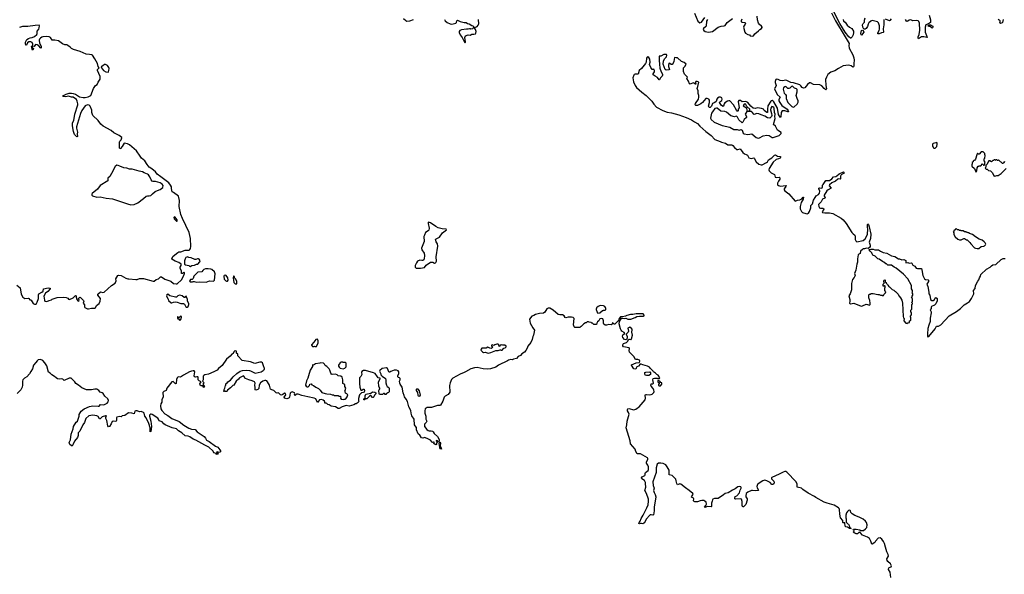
# Model space of a CAD drawing. Extents: x 2494159 to 2685562, y 773219 to 915170.
# Tile 87 of 201: x 2611327 to 2631591, y 799839 to 811259. Entities that reach past the tile are written whole.
import ezdxf

# ---------------------------------------------------------------- set-up
doc = ezdxf.new("R2010")
doc.units = 0

msp = doc.modelspace()

# ---------------------------------------------------------------- linework, layer by layer
at = {"layer": '0CON10XD'}
for points in [[(2628035, 811398), (2628115, 811235), (2628318, 810908), (2628395, 810765), (2628389, 810725), (2628395, 810675), (2628471, 810535), (2628497, 810475), (2628500, 810425), (2628492, 810355), (2628497, 810305), (2628486, 810285), (2628475, 810284), (2628438, 810308), (2628385, 810319), (2628275, 810308), (2628179, 810255), (2628104, 810206), (2628020, 810180), (2627962, 810128), (2627935, 810077), (2627914, 810025), (2627918, 809905), (2627929, 809835), (2627925, 809818), (2627917, 809813), (2627885, 809841), (2627839, 809899), (2627798, 809918), (2627665, 809925), (2627605, 809957), (2627585, 809960), (2627541, 809925), (2627488, 809855), (2627458, 809848), (2627432, 809862), (2627407, 809897), (2627385, 809914), (2627255, 809956), (2627196, 809966), (2627115, 810007), (2627095, 810012), (2627025, 809998), (2626978, 810008), (2626935, 810028), (2626906, 810034), (2626891, 810029), (2626872, 809988), (2626872, 809965), (2626897, 809905), (2626892, 809885), (2626867, 809853), (2626862, 809832), (2626916, 809715), (2626975, 809665), (2626948, 809612), (2626953, 809585), (2626971, 809551), (2627015, 809492), (2627119, 809415), (2627143, 809385), (2627149, 809361), (2627135, 809358), (2627075, 809382), (2627019, 809381), (2627002, 809345), (2626990, 809255), (2626985, 809244), (2626975, 809251), (2626942, 809305), (2626926, 809435), (2626845, 809568), (2626834, 809584), (2626815, 809594), (2626795, 809588), (2626785, 809578), (2626724, 809485), (2626716, 809415), (2626719, 809351), (2626705, 809346), (2626673, 809365), (2626652, 809392), (2626636, 809416), (2626595, 809431), (2626515, 809442), (2626465, 809428), (2626425, 809434), (2626373, 809475), (2626311, 809551), (2626288, 809568), (2626255, 809575), (2626195, 809570), (2626163, 809593), (2626142, 809598), (2626126, 809594), (2626117, 809575), (2626133, 809445), (2626115, 809415), (2626115, 809385), (2626105, 809376), (2626095, 809377), (2626078, 809395), (2626021, 809505), (2625945, 809589), (2625925, 809590), (2625892, 809578), (2625842, 809548), (2625826, 809525), (2625815, 809481), (2625805, 809474), (2625770, 809495), (2625731, 809555), (2625734, 809566), (2625781, 809595), (2625782, 809625), (2625775, 809647), (2625752, 809662), (2625725, 809664), (2625688, 809645), (2625678, 809625), (2625662, 809575), (2625635, 809552), (2625586, 809535), (2625565, 809480), (2625535, 809451), (2625515, 809454), (2625503, 809475), (2625523, 809555), (2625525, 809605), (2625509, 809625), (2625475, 809639), (2625449, 809635), (2625380, 809555), (2625345, 809528), (2625276, 809495), (2625242, 809492), (2625232, 809505), (2625239, 809535), (2625296, 809624), (2625306, 809665), (2625305, 809695), (2625292, 809738), (2625290, 809795), (2625267, 809845), (2625284, 809885), (2625305, 809972), (2625273, 809985), (2625245, 809986), (2625239, 809975), (2625245, 809933), (2625235, 809930), (2625204, 809954), (2625185, 809959), (2625125, 809929), (2625115, 809936), (2625090, 809995), (2625060, 810045), (2625073, 810075), (2625009, 810135), (2624990, 810195), (2624989, 810265), (2625016, 810295), (2625041, 810345), (2625003, 810375), (2624951, 810401), (2624865, 810473), (2624835, 810472), (2624805, 810480), (2624793, 810395), (2624777, 810363), (2624755, 810338), (2624735, 810339), (2624705, 810359), (2624695, 810361), (2624690, 810355), (2624681, 810325), (2624680, 810295), (2624698, 810235), (2624685, 810226), (2624630, 810220), (2624610, 810230), (2624573, 810345), (2624578, 810405), (2624599, 810451), (2624637, 810495), (2624646, 810526), (2624639, 810539), (2624585, 810542), (2624525, 810510), (2624495, 810510), (2624490, 810505), (2624488, 810415), (2624496, 810345), (2624505, 810260), (2624532, 810182), (2624555, 810139), (2624558, 810115), (2624547, 810093), (2624518, 810062), (2624495, 810018), (2624485, 810022), (2624451, 810071), (2624405, 810093), (2624364, 810124), (2624362, 810145), (2624395, 810186), (2624395, 810215), (2624375, 810237), (2624355, 810231), (2624345, 810234), (2624315, 810271), (2624288, 810335), (2624300, 810385), (2624294, 810444), (2624275, 810483), (2624255, 810496), (2624240, 810485), (2624228, 810465), (2624221, 810385), (2624210, 810355), (2624125, 810251), (2624073, 810215), (2624055, 810139), (2624045, 810134), (2623995, 810139), (2623975, 810128), (2623965, 810115), (2623948, 810058), (2623962, 809978), (2623993, 809903), (2624022, 809862), (2624134, 809764), (2624220, 809700), (2624334, 809584), (2624379, 809519), (2624435, 809455), (2624565, 809388), (2624655, 809353), (2624745, 809343), (2624895, 809298), (2625045, 809245), (2625156, 809194), (2625218, 809158), (2625275, 809118), (2625325, 809065), (2625445, 808955), (2625561, 808871), (2625635, 808795), (2625742, 808752), (2625774, 808734), (2625855, 808716), (2625904, 808684), (2625982, 808682), (2626004, 808665), (2626035, 808626), (2626088, 808588), (2626105, 808585), (2626158, 808598), (2626207, 808525), (2626245, 808494), (2626278, 808485), (2626305, 808468), (2626333, 808413), (2626385, 808398), (2626434, 808414), (2626445, 808410), (2626481, 808331), (2626537, 808287), (2626585, 808268), (2626605, 808270), (2626694, 808316), (2626716, 808335), (2626735, 808376), (2626809, 808411), (2626865, 808470), (2626885, 808473), (2626925, 808446), (2626987, 808445), (2626988, 808425), (2626975, 808410), (2626946, 808395), (2626895, 808383), (2626833, 808327), (2626751, 808195), (2626743, 808165), (2626754, 808145), (2626795, 808108), (2626861, 808071), (2626877, 808017), (2626905, 808011), (2626955, 808015), (2626974, 808005), (2626973, 807975), (2626941, 807935), (2626925, 807895), (2626921, 807875), (2626925, 807860), (2626945, 807842), (2626985, 807830), (2627098, 807848), (2627102, 807845), (2627098, 807825), (2627058, 807775), (2627059, 807755), (2627075, 807735), (2627155, 807676), (2627285, 807523), (2627335, 807546), (2627380, 807550), (2627409, 807561), (2627427, 807573), (2627455, 807605), (2627461, 807601), (2627450, 807565), (2627412, 807498), (2627390, 807415), (2627390, 807365), (2627419, 807309), (2627440, 807290), (2627505, 807265), (2627535, 807264), (2627562, 807278), (2627585, 807308), (2627609, 807385), (2627607, 807433), (2627641, 807469), (2627665, 807545), (2627700, 807595), (2627716, 807634), (2627765, 807658), (2627789, 807685), (2627794, 807725), (2627774, 807775), (2627775, 807791), (2627792, 807798), (2627825, 807793), (2627843, 807797), (2627851, 807815), (2627851, 807849), (2627864, 807866)], [(2625212, 811395), (2625285, 811231), (2625325, 811197), (2625356, 811205), (2625425, 811304)], [(2628273, 811265), (2628284, 811225), (2628316, 811206), (2628359, 811145), (2628405, 811106), (2628456, 811075), (2628487, 811025), (2628490, 810995), (2628481, 810945), (2628461, 810905), (2628435, 810879), (2628425, 810878), (2628393, 810903), (2628319, 810999), (2628209, 811179), (2628043, 811505)], [(2619225, 811281), (2619275, 811239), (2619295, 811230), (2619356, 811234), (2619435, 811262)], [(2620072, 811265), (2620086, 811235), (2620128, 811198), (2620185, 811172), (2620223, 811167), (2620305, 811185), (2620317, 811203), (2620325, 811238), (2620335, 811246), (2620395, 811218), (2620475, 811201), (2620515, 811204), (2620545, 811180), (2620575, 811176), (2620635, 811140), (2620668, 811128), (2620670, 811115), (2620660, 811085), (2620645, 811070), (2620615, 811062), (2620602, 811072), (2620585, 811072), (2620555, 811060), (2620525, 811063), (2620423, 811053), (2620385, 811034), (2620372, 811018), (2620371, 810995), (2620393, 810945), (2620433, 810895), (2620484, 810795), (2620495, 810784), (2620502, 810805), (2620488, 810895), (2620505, 810925), (2620555, 810946), (2620595, 810942), (2620635, 810960), (2620675, 810961), (2620710, 810970), (2620718, 810982), (2620720, 811015), (2620710, 811055), (2620692, 811075), (2620693, 811097), (2620743, 811117), (2620765, 811147), (2620775, 811172), (2620767, 811263)], [(2625483, 811265), (2625462, 811225), (2625453, 811127), (2625441, 811109), (2625401, 811079), (2625394, 811054), (2625407, 811035), (2625432, 811015), (2625502, 811002), (2625587, 811015), (2625705, 811103), (2625765, 811127), (2625825, 811129), (2625849, 811141), (2625890, 811200), (2625999, 811285)], [(2626189, 811271), (2626174, 811235), (2626175, 811215), (2626193, 811205), (2626248, 811198), (2626262, 811185), (2626256, 811165), (2626228, 811125), (2626223, 811105), (2626249, 811005), (2626265, 810984), (2626315, 810954), (2626344, 810944), (2626364, 810924), (2626415, 810917), (2626432, 810925), (2626457, 810965), (2626535, 811027), (2626559, 811055), (2626595, 811079), (2626608, 811095), (2626610, 811105), (2626597, 811125), (2626551, 811161), (2626531, 811185), (2626513, 811255), (2626505, 811329)], [(2629115, 811264), (2629109, 811245), (2629109, 811155), (2629097, 811067), (2629102, 811005), (2629096, 810995), (2629062, 810988), (2629015, 810964), (2628988, 810968), (2628987, 810985), (2629017, 811033), (2629026, 811065), (2629023, 811135), (2629004, 811194), (2628981, 811215), (2628875, 811239), (2628845, 811227), (2628806, 811194), (2628791, 811165), (2628779, 811121), (2628751, 811075), (2628725, 811062), (2628703, 811063), (2628683, 811103), (2628675, 811155), (2628685, 811181), (2628714, 811206), (2628714, 811246), (2628730, 811295)], [(2629264, 811275), (2629235, 811239), (2629225, 811238), (2629145, 811268)], [(2630044, 811355), (2630072, 811255), (2630069, 811201), (2630030, 811170), (2629979, 811155), (2629961, 811105), (2629964, 811005), (2629993, 810933), (2630006, 810894), (2629935, 810904), (2629885, 810904), (2629825, 810866), (2629818, 810875), (2629820, 810905), (2629840, 810955), (2629855, 811045), (2629849, 811185), (2629835, 811220), (2629815, 811232), (2629775, 811240), (2629712, 811232), (2629665, 811259), (2629634, 811246), (2629605, 811225), (2629585, 811222), (2629575, 811230), (2629558, 811265)], [(2631569, 811265), (2631555, 811204), (2631545, 811193), (2631515, 811180), (2631505, 811184), (2631500, 811195), (2631506, 811215), (2631504, 811235), (2631468, 811265)], [(2614433, 807853), (2614399, 807899), (2614235, 808025), (2614156, 808075), (2614122, 808125), (2614050, 808190), (2613995, 808225), (2613953, 808275), (2613905, 808350), (2613865, 808377), (2613837, 808405), (2613810, 808450), (2613728, 808555), (2613585, 808680), (2613545, 808701), (2613475, 808717), (2613434, 808645), (2613405, 808608), (2613385, 808599), (2613379, 808615), (2613378, 808735), (2613387, 808755), (2613415, 808785), (2613429, 808825), (2613426, 808836), (2613375, 808877), (2613265, 808928), (2613211, 808975), (2613047, 809067), (2612995, 809105), (2612945, 809183), (2612835, 809285), (2612815, 809349), (2612809, 809395), (2612775, 809475), (2612756, 809496), (2612725, 809506), (2612677, 809483), (2612608, 809392), (2612578, 809325), (2612496, 809055), (2612495, 809025), (2612514, 808945), (2612512, 808908), (2612514, 808856), (2612505, 808844), (2612456, 808895), (2612434, 808956), (2612414, 809075), (2612415, 809135), (2612443, 809185), (2612459, 809315), (2612525, 809505), (2612527, 809525), (2612513, 809583), (2612495, 809615), (2612425, 809666), (2612390, 809665), (2612335, 809686), (2612275, 809673), (2612212, 809675), (2612230, 809695), (2612285, 809728), (2612345, 809743), (2612395, 809744), (2612425, 809741), (2612475, 809722), (2612555, 809673), (2612635, 809656), (2612678, 809658), (2612735, 809670), (2612788, 809695), (2612847, 809843), (2612885, 809903), (2612925, 809921), (2612940, 809970), (2612980, 810035), (2612986, 810066), (2612982, 810092), (2612926, 810215), (2612929, 810231), (2612960, 810265), (2612942, 810295), (2612930, 810355), (2612875, 810455), (2612827, 810525), (2612815, 810534), (2612765, 810545), (2612695, 810548), (2612575, 810604), (2612434, 810644), (2612395, 810666), (2612365, 810695), (2612315, 810728), (2612295, 810738), (2612258, 810742), (2612205, 810763), (2612125, 810820), (2612049, 810839), (2611995, 810840), (2611959, 810889), (2611935, 810904), (2611885, 810915), (2611805, 810909), (2611780, 810900), (2611752, 810878), (2611733, 810857), (2611726, 810835), (2611735, 810775), (2611767, 810715), (2611770, 810675), (2611755, 810677), (2611718, 810718), (2611685, 810742), (2611655, 810749), (2611625, 810708), (2611588, 810712), (2611580, 810695), (2611611, 810665), (2611606, 810645), (2611595, 810633), (2611585, 810650), (2611573, 810705), (2611589, 810721), (2611598, 810752), (2611585, 810787), (2611555, 810801), (2611515, 810803), (2611490, 810785), (2611465, 810736), (2611455, 810737), (2611444, 810765), (2611445, 810796), (2611475, 810850), (2611505, 810871), (2611545, 810882), (2611585, 810891), (2611635, 810915), (2611682, 810955), (2611689, 810975), (2611690, 811020), (2611719, 811061), (2611730, 811090), (2611736, 811135), (2611727, 811145), (2611645, 811141), (2611495, 811118), (2611383, 811117), (2611325, 811099)], [(2628655, 810941), (2628644, 810944), (2628636, 810975), (2628654, 811035), (2628665, 811043), (2628685, 811034), (2628697, 811005), (2628655, 810941)], [(2630105, 811082), (2630066, 811116), (2630029, 811119), (2630024, 811134), (2630031, 811145), (2630055, 811154), (2630075, 811153), (2630118, 811125), (2630123, 811105), (2630115, 811088), (2630105, 811082)], [(2613145, 810179), (2613154, 810186), (2613165, 810212), (2613169, 810255), (2613162, 810275), (2613135, 810314), (2613095, 810337), (2613075, 810338), (2613041, 810309), (2613005, 810290), (2613012, 810265), (2613055, 810213), (2613100, 810185), (2613145, 810179)], [(2627245, 809455), (2627265, 809462), (2627329, 809521), (2627349, 809561), (2627347, 809587), (2627325, 809635), (2627310, 809695), (2627328, 809775), (2627328, 809818), (2627315, 809834), (2627275, 809848), (2627236, 809885), (2627225, 809889), (2627214, 809886), (2627179, 809851), (2627155, 809839), (2627135, 809843), (2627095, 809880), (2627075, 809876), (2627050, 809855), (2627040, 809825), (2627059, 809745), (2627088, 809718), (2627103, 809695), (2627105, 809635), (2627135, 809555), (2627215, 809471), (2627245, 809455)], [(2626525, 808822), (2626555, 808824), (2626625, 808868), (2626705, 808883), (2626755, 808876), (2626815, 808836), (2626836, 808834), (2626955, 808877), (2626997, 808915), (2627000, 808935), (2626926, 808985), (2626885, 809066), (2626840, 809100), (2626873, 809225), (2626867, 809265), (2626877, 809315), (2626861, 809345), (2626858, 809435), (2626845, 809454), (2626825, 809467), (2626805, 809469), (2626785, 809440), (2626779, 809405), (2626802, 809325), (2626804, 809285), (2626798, 809262), (2626765, 809230), (2626717, 809237), (2626665, 809274), (2626585, 809297), (2626542, 809322), (2626496, 809324), (2626445, 809308), (2626433, 809313), (2626400, 809355), (2626385, 809365), (2626365, 809369), (2626330, 809365), (2626320, 809375), (2626355, 809392), (2626354, 809415), (2626293, 809473), (2626273, 809515), (2626255, 809523), (2626235, 809518), (2626216, 809485), (2626282, 809445), (2626292, 809392), (2626310, 809375), (2626285, 809352), (2626260, 809315), (2626283, 809265), (2626285, 809245), (2626239, 809201), (2626210, 809150), (2626195, 809137), (2626129, 809195), (2626101, 809251), (2626085, 809268), (2626075, 809270), (2626035, 809258), (2625965, 809278), (2625874, 809355), (2625838, 809368), (2625758, 809378), (2625685, 809437), (2625665, 809439), (2625635, 809431), (2625585, 809362), (2625568, 809335), (2625543, 809233), (2625555, 809205), (2625620, 809150), (2625785, 809080), (2625939, 809049), (2626025, 808999), (2626090, 808995), (2626135, 808982), (2626175, 808996), (2626185, 808993), (2626195, 808982), (2626214, 808924), (2626235, 808907), (2626315, 808892), (2626395, 808906), (2626485, 808832), (2626525, 808822)], [(2630165, 808610), (2630202, 808648), (2630212, 808695), (2630212, 808715), (2630205, 808728), (2630184, 808726), (2630125, 808708), (2630110, 808695), (2630112, 808652), (2630128, 808638), (2630130, 808625), (2630142, 808612), (2630165, 808610)], [(2631015, 808122), (2631026, 808144), (2631032, 808205), (2631055, 808240), (2631065, 808240), (2631075, 808250), (2631105, 808250), (2631145, 808290), (2631158, 808278), (2631165, 808260), (2631175, 808260), (2631190, 808275), (2631190, 808305), (2631200, 808325), (2631180, 808355), (2631180, 808395), (2631190, 808405), (2631200, 808465), (2631190, 808485), (2631190, 808505), (2631155, 808540), (2631115, 808540), (2631075, 808490), (2631062, 808492), (2631042, 808508), (2631024, 808476), (2631000, 808385), (2630978, 808362), (2630962, 808358), (2630950, 808345), (2630950, 808335), (2630930, 808315), (2630930, 808285), (2630920, 808275), (2630920, 808245), (2630978, 808198), (2631003, 808125), (2631015, 808122)], [(2631608, 808328), (2631585, 808330), (2631578, 808312), (2631565, 808300), (2631555, 808300), (2631528, 808328), (2631512, 808332), (2631475, 808370), (2631465, 808360), (2631445, 808360), (2631435, 808370), (2631415, 808370), (2631405, 808360), (2631395, 808370), (2631385, 808370), (2631375, 808360), (2631352, 808358), (2631325, 808330), (2631295, 808350), (2631275, 808350), (2631260, 808335), (2631240, 808285), (2631210, 808255), (2631210, 808225), (2631200, 808205), (2631203, 808193), (2631215, 808180), (2631238, 808178), (2631263, 808153), (2631305, 808150), (2631350, 808105), (2631370, 808055), (2631385, 808040)], [(2613615, 807447), (2613685, 807453), (2613761, 807489), (2613874, 807576), (2613927, 807625), (2613955, 807632), (2613995, 807629), (2614025, 807638), (2614059, 807675), (2614115, 807718), (2614165, 807744), (2614215, 807761), (2614276, 807805), (2614280, 807845), (2614259, 807875), (2614215, 807901), (2614125, 807930), (2614075, 807927), (2614055, 807934), (2614030, 807960), (2614006, 808025), (2613975, 808062), (2613955, 808077), (2613886, 808106), (2613855, 808129), (2613785, 808140), (2613645, 808178), (2613585, 808181), (2613535, 808201), (2613471, 808211), (2613391, 808241), (2613355, 808258), (2613328, 808262), (2613290, 808235), (2613220, 808090), (2613179, 808031), (2613141, 807995), (2613139, 807941), (2612985, 807842), (2612930, 807770), (2612822, 807678), (2612812, 807665), (2612810, 807645), (2612825, 807630), (2612915, 807602), (2612985, 807608), (2613105, 807582), (2613235, 807571), (2613545, 807464), (2613615, 807447)], [(2631385, 808040), (2631415, 808042), (2631438, 808052), (2631465, 808052), (2631485, 808062), (2631530, 808095), (2631630, 808195)], [(2627864, 807866), (2627921, 807945), (2627995, 807947), (2628041, 807985), (2628074, 808026), (2628125, 808032), (2628146, 808044), (2628195, 808088), (2628285, 808123), (2628293, 808115), (2628285, 808094), (2628237, 808063), (2628222, 808038), (2628221, 807979), (2628215, 807975), (2628185, 807981), (2628164, 807976), (2628115, 807933), (2628040, 807900), (2627992, 807858), (2627990, 807835), (2628028, 807792), (2627963, 807757), (2627938, 807732), (2627887, 807645), (2627886, 807625), (2627902, 807595), (2627898, 807585), (2627847, 807563), (2627825, 807508), (2627770, 807455), (2627772, 807415), (2627786, 807386), (2627805, 807378), (2627853, 807375), (2627875, 807366), (2627877, 807355), (2627843, 807305), (2627851, 807291), (2627895, 807279), (2627995, 807285), (2628065, 807269), (2628233, 807173), (2628278, 807138), (2628338, 807065), (2628453, 806875), (2628478, 806848), (2628515, 806823), (2628525, 806795), (2628525, 806735), (2628536, 806705), (2628555, 806685), (2628685, 806710), (2628725, 806745), (2628765, 806805), (2628778, 806845), (2628780, 806945), (2628773, 806987), (2628778, 807042), (2628785, 807052), (2628795, 807042), (2628813, 806995), (2628843, 806845), (2628837, 806755), (2628813, 806675), (2628830, 806615), (2628828, 806592), (2628814, 806566), (2628792, 806548), (2628755, 806552), (2628715, 806539), (2628695, 806539), (2628675, 806526), (2628635, 806493), (2628624, 806446), (2628595, 806434), (2628584, 806415), (2628571, 806335), (2628572, 806265), (2628556, 806225), (2628537, 806103), (2628510, 806035), (2628522, 805995), (2628499, 805951), (2628468, 805912), (2628449, 805825), (2628445, 805695), (2628419, 805611), (2628389, 805575), (2628410, 805500), (2628414, 805465), (2628402, 805425), (2628425, 805408), (2628495, 805425), (2628647, 805363), (2628674, 805366), (2628745, 805398), (2628777, 805397), (2628815, 805380), (2628830, 805395), (2628832, 805425), (2628822, 805475), (2628800, 805535), (2628800, 805595), (2628815, 805610), (2628835, 805610), (2628845, 805618), (2628895, 805618), (2628985, 805600), (2629015, 805600), (2629045, 805590), (2629075, 805590), (2629095, 805570), (2629108, 805582), (2629112, 805598), (2629148, 805632), (2629150, 805655), (2629130, 805685), (2629130, 805735), (2629140, 805745), (2629140, 805775), (2629135, 805780), (2629125, 805780), (2629115, 805770), (2629100, 805775), (2629100, 805815), (2629120, 805835), (2629110, 805885), (2629122, 805898), (2629135, 805900), (2629140, 805895), (2629142, 805862), (2629158, 805848), (2629162, 805832), (2629188, 805808), (2629192, 805792), (2629218, 805768), (2629220, 805755), (2629238, 805748), (2629285, 805700), (2629318, 805688), (2629345, 805660), (2629355, 805660), (2629388, 805628), (2629410, 805605), (2629420, 805575), (2629460, 805525), (2629460, 805515), (2629482, 805482), (2629498, 805425), (2629510, 805145), (2629518, 805118), (2629530, 805105), (2629520, 805055), (2629565, 805010), (2629575, 805010), (2629585, 805000), (2629605, 805020), (2629638, 805022), (2629642, 805058), (2629658, 805062), (2629670, 805075), (2629670, 805125), (2629660, 805135), (2629660, 805155), (2629680, 805185), (2629678, 805228), (2629670, 805235), (2629670, 805275), (2629690, 805295), (2629690, 805395), (2629700, 805405), (2629700, 805415), (2629692, 805422), (2629690, 805445), (2629700, 805455), (2629700, 805515), (2629680, 805535), (2629690, 805545), (2629692, 805568), (2629710, 805585), (2629710, 805615), (2629690, 805635), (2629700, 805645), (2629700, 805685), (2629680, 805715), (2629680, 805785), (2629605, 805920), (2629515, 806018), (2629363, 806143), (2629323, 806163), (2629272, 806202), (2629192, 806202), (2629165, 806230), (2629155, 806230), (2629115, 806268), (2629085, 806280), (2629015, 806330), (2628990, 806335), (2628935, 806390), (2628885, 806410), (2628870, 806435), (2628868, 806458), (2628845, 806480), (2628830, 806485), (2628830, 806495), (2628810, 806515), (2628810, 806525), (2628845, 806532), (2628895, 806532), (2628925, 806518), (2629002, 806522), (2629042, 806492), (2629100, 806465), (2629175, 806448), (2629270, 806395), (2629303, 806393), (2629335, 806382), (2629415, 806332), (2629435, 806332), (2629485, 806317), (2629525, 806318), (2629562, 806302), (2629568, 806295), (2629565, 806254), (2629604, 806256), (2629635, 806247), (2629675, 806252), (2629690, 806245), (2629712, 806205), (2629753, 806183), (2629780, 806145), (2629805, 806133), (2629884, 806134), (2629894, 806106), (2629917, 805995), (2629952, 805922), (2629969, 805909), (2630025, 805901), (2630034, 805894), (2630029, 805865), (2629997, 805813), (2630014, 805764), (2630040, 805645), (2630041, 805615), (2630057, 805587), (2630075, 805497), (2630100, 805475), (2630125, 805475), (2630153, 805495), (2630175, 805537), (2630185, 805541), (2630207, 805515), (2630207, 805473), (2630181, 805409), (2630156, 805384), (2630094, 805355), (2630085, 805338), (2630083, 805315), (2630068, 805285), (2630088, 805245), (2630089, 805225), (2630068, 805115), (2630068, 805042), (2630035, 804969), (2630015, 804898), (2630011, 804791), (2630010, 804740), (2630015, 804732), (2630035, 804737), (2630169, 804895), (2630194, 804946), (2630235, 804951), (2630284, 804975), (2630455, 805164), (2630605, 805252), (2630687, 805315), (2630762, 805388), (2630834, 805426), (2630875, 805458), (2630919, 805521), (2630967, 805613), (2630957, 805685), (2630990, 805725), (2631000, 805785), (2631043, 805877), (2631068, 805905), (2631079, 805941), (2631100, 805975), (2631107, 806015), (2631223, 806125), (2631300, 806160), (2631325, 806189), (2631355, 806209), (2631415, 806215), (2631525, 806319), (2631565, 806339), (2631606, 806344)], [(2611266, 805795), (2611335, 805735), (2611357, 805605), (2611393, 805543), (2611435, 805521), (2611503, 805523), (2611515, 805518), (2611535, 805492), (2611552, 805492), (2611563, 805483), (2611606, 805416), (2611633, 805403), (2611665, 805404), (2611690, 805445), (2611716, 805515), (2611712, 805595), (2611718, 805615), (2611786, 805645), (2611808, 805672), (2611820, 805715), (2611910, 805735), (2611951, 805731), (2611957, 805725), (2611952, 805715), (2611905, 805664), (2611855, 805625), (2611825, 805565), (2611837, 805485), (2611845, 805466), (2611855, 805460), (2611885, 805459), (2611936, 805474), (2611980, 805490), (2611996, 805504), (2612101, 805541), (2612225, 805546), (2612285, 805541), (2612317, 805527), (2612335, 805504), (2612355, 805498), (2612431, 805529), (2612475, 805578), (2612486, 805575), (2612488, 805545), (2612504, 805495), (2612525, 805472), (2612544, 805466), (2612551, 805485), (2612540, 805515), (2612555, 805536), (2612575, 805544), (2612643, 805475), (2612647, 805465), (2612635, 805425), (2612659, 805385), (2612658, 805345), (2612666, 805335), (2612725, 805307), (2612744, 805304), (2612805, 805317), (2612875, 805316), (2612886, 805325), (2612909, 805375), (2612965, 805412), (2612984, 805464), (2612987, 805515), (2612932, 805585), (2612936, 805605), (2612993, 805657), (2613035, 805642), (2613065, 805647), (2613217, 805783), (2613291, 805835), (2613312, 805885), (2613304, 805925), (2613345, 805995), (2613365, 806001), (2613415, 805990), (2613515, 805935), (2613555, 805921), (2613575, 805920), (2613715, 805908), (2613745, 805911), (2613795, 805930), (2613875, 805929), (2614077, 805873), (2614095, 805876), (2614135, 805908), (2614185, 805922), (2614225, 805961), (2614245, 805966), (2614315, 805919), (2614438, 805878), (2614495, 805827), (2614545, 805817), (2614565, 805823), (2614656, 805904), (2614700, 805975), (2614718, 806035), (2614716, 806046), (2614705, 806058), (2614690, 806045), (2614685, 806030), (2614660, 806035), (2614660, 806085), (2614630, 806135), (2614630, 806165), (2614650, 806195), (2614650, 806225), (2614605, 806258), (2614529, 806289), (2614458, 806328), (2614460, 806345), (2614485, 806392), (2614585, 806465), (2614605, 806476), (2614645, 806480), (2614735, 806514), (2614815, 806516), (2614830, 806525), (2614841, 806545), (2614849, 806591), (2614844, 806755), (2614815, 806875), (2614675, 807168), (2614646, 807245), (2614611, 807415), (2614614, 807534), (2614597, 807625), (2614495, 807702), (2614462, 807715), (2614449, 807785), (2614450, 807815), (2614433, 807853)], [(2614565, 807110), (2614566, 807135), (2614543, 807175), (2614530, 807190), (2614512, 807198), (2614501, 807185), (2614505, 807159), (2614555, 807110), (2614565, 807110)], [(2619505, 806141), (2619575, 806143), (2619655, 806159), (2619695, 806206), (2619785, 806264), (2619833, 806263), (2619865, 806247), (2619885, 806250), (2619895, 806260), (2619904, 806285), (2619901, 806375), (2619931, 806595), (2619925, 806641), (2619899, 806685), (2619885, 806730), (2619896, 806744), (2619965, 806784), (2620031, 806869), (2620109, 806935), (2620106, 806946), (2620025, 806951), (2619940, 806970), (2619889, 806999), (2619779, 807075), (2619743, 807087), (2619736, 807084), (2619734, 807065), (2619754, 806965), (2619747, 806925), (2619735, 806913), (2619680, 806880), (2619655, 806825), (2619647, 806795), (2619649, 806695), (2619599, 806555), (2619603, 806523), (2619652, 806452), (2619660, 806405), (2619654, 806335), (2619642, 806315), (2619625, 806302), (2619605, 806299), (2619565, 806308), (2619516, 806285), (2619492, 806255), (2619463, 806195), (2619464, 806165), (2619485, 806146), (2619505, 806141)], [(2631035, 806548), (2631065, 806550), (2631115, 806590), (2631167, 806593), (2631185, 806600), (2631205, 806620), (2631208, 806635), (2631200, 806665), (2631176, 806686), (2631135, 806718), (2631073, 806743), (2631000, 806785), (2630937, 806837), (2630878, 806858), (2630865, 806870), (2630845, 806870), (2630835, 806880), (2630815, 806880), (2630805, 806890), (2630775, 806890), (2630745, 806910), (2630705, 806910), (2630695, 806920), (2630665, 806920), (2630655, 806930), (2630625, 806930), (2630605, 806950), (2630582, 806948), (2630578, 806932), (2630552, 806908), (2630550, 806895), (2630540, 806885), (2630550, 806875), (2630550, 806835), (2630580, 806785), (2630635, 806742), (2630667, 806727), (2630705, 806723), (2630755, 806750), (2630775, 806750), (2630815, 806728), (2630825, 806728), (2630885, 806670), (2630901, 806641), (2630975, 806562), (2630995, 806553), (2631035, 806548)], [(2614835, 806180), (2614873, 806197), (2614925, 806202), (2614965, 806222), (2614990, 806225), (2615038, 806275), (2615040, 806295), (2615023, 806325), (2615005, 806336), (2614985, 806336), (2614955, 806322), (2614935, 806322), (2614855, 806358), (2614811, 806361), (2614783, 806373), (2614765, 806372), (2614747, 806363), (2614730, 806335), (2614718, 806295), (2614718, 806228), (2614743, 806213), (2614805, 806200), (2614822, 806182), (2614835, 806180)], [(2614965, 805851), (2615035, 805862), (2615165, 805853), (2615235, 805880), (2615315, 805874), (2615338, 805895), (2615347, 806025), (2615336, 806066), (2615282, 806115), (2615260, 806125), (2615205, 806132), (2615154, 806126), (2615120, 806115), (2615095, 806097), (2615075, 806070), (2614995, 806058), (2614914, 805976), (2614898, 805932), (2614875, 805910), (2614855, 805912), (2614845, 805908), (2614823, 805875), (2614835, 805862), (2614885, 805860), (2614895, 805870), (2614915, 805870), (2614965, 805851)], [(2615585, 805877), (2615605, 805878), (2615620, 805895), (2615614, 805944), (2615575, 805992), (2615555, 805998), (2615535, 805990), (2615527, 805975), (2615533, 805915), (2615568, 805885), (2615585, 805877)], [(2615783, 805817), (2615795, 805823), (2615798, 805865), (2615775, 805916), (2615751, 805945), (2615745, 805970), (2615735, 805979), (2615725, 805978), (2615718, 805945), (2615737, 805845), (2615765, 805820), (2615783, 805817)], [(2614755, 805339), (2614775, 805342), (2614793, 805355), (2614808, 805395), (2614807, 805413), (2614778, 805465), (2614778, 805498), (2614763, 805555), (2614755, 805563), (2614739, 805561), (2614725, 805542), (2614715, 805542), (2614673, 805575), (2614615, 805589), (2614583, 805575), (2614555, 805548), (2614535, 805543), (2614414, 805574), (2614375, 805608), (2614356, 805594), (2614350, 805575), (2614352, 805555), (2614383, 805505), (2614392, 805475), (2614445, 805430), (2614455, 805427), (2614495, 805444), (2614525, 805446), (2614565, 805441), (2614645, 805417), (2614695, 805418), (2614719, 805399), (2614745, 805345), (2614755, 805339)], [(2629208, 799955), (2629222, 799978), (2629260, 799995), (2629269, 800015), (2629250, 800055), (2629193, 800103), (2629178, 800125), (2629176, 800155), (2629205, 800215), (2629200, 800245), (2629172, 800305), (2629143, 800395), (2629126, 800475), (2629107, 800517), (2629070, 800565), (2629035, 800587), (2628995, 800583), (2628937, 800525), (2628925, 800494), (2628875, 800458), (2628865, 800458), (2628845, 800525), (2628815, 800576), (2628775, 800603), (2628675, 800644), (2628625, 800702), (2628603, 800707), (2628570, 800675), (2628545, 800672), (2628513, 800683), (2628480, 800705), (2628500, 800725), (2628498, 800738), (2628480, 800755), (2628485, 800770), (2628545, 800770), (2628615, 800758), (2628648, 800732), (2628655, 800740), (2628695, 800740), (2628736, 800774), (2628760, 800805), (2628771, 800855), (2628755, 800903), (2628734, 800935), (2628688, 800978), (2628605, 801019), (2628515, 801049), (2628457, 801085), (2628430, 801115), (2628427, 801145), (2628415, 801162), (2628385, 801153), (2628363, 801135), (2628343, 801105), (2628330, 801055), (2628332, 800995), (2628338, 800985), (2628340, 800915), (2628360, 800895), (2628362, 800882), (2628375, 800870), (2628385, 800870), (2628398, 800845), (2628402, 800812), (2628422, 800792), (2628440, 800785), (2628435, 800780), (2628405, 800780), (2628362, 800812), (2628330, 800815), (2628313, 800833), (2628308, 800898), (2628275, 800900), (2628270, 800905), (2628270, 800945), (2628223, 801005), (2628207, 801075), (2628200, 801175), (2628195, 801195), (2628181, 801211), (2628091, 801261), (2627945, 801303), (2627885, 801328), (2627715, 801418), (2627685, 801441), (2627557, 801507), (2627443, 801583), (2627415, 801610), (2627327, 801635), (2627329, 801695), (2627305, 801745), (2627113, 801945), (2627095, 801958), (2627075, 801959), (2627038, 801945), (2626955, 801898), (2626808, 801835), (2626801, 801825), (2626803, 801805), (2626845, 801755), (2626857, 801725), (2626846, 801705), (2626825, 801691), (2626805, 801690), (2626771, 801731), (2626703, 801765), (2626665, 801776), (2626624, 801765), (2626545, 801715), (2626515, 801685), (2626500, 801645), (2626503, 801623), (2626529, 801575), (2626524, 801565), (2626465, 801558), (2626406, 801566), (2626387, 801563), (2626310, 801530), (2626280, 801505), (2626270, 801455), (2626275, 801435), (2626298, 801395), (2626299, 801365), (2626271, 801275), (2626225, 801228), (2626215, 801228), (2626205, 801238), (2626198, 801255), (2626197, 801337), (2626182, 801385), (2626165, 801392), (2626059, 801389), (2626048, 801395), (2626043, 801405), (2626055, 801440), (2626084, 801456), (2626142, 801515), (2626157, 801575), (2626178, 801615), (2626179, 801625), (2626167, 801637), (2626145, 801645), (2626105, 801637), (2626053, 801597), (2625995, 801573), (2625905, 801519), (2625845, 801502), (2625809, 801475), (2625705, 801401), (2625625, 801399), (2625590, 801385), (2625583, 801375), (2625582, 801345), (2625568, 801305), (2625564, 801236), (2625555, 801226), (2625485, 801235), (2625425, 801213), (2625424, 801225), (2625451, 801259), (2625459, 801285), (2625452, 801322), (2625427, 801347), (2625405, 801360), (2625365, 801362), (2625330, 801355), (2625275, 801332), (2625225, 801330), (2625207, 801335), (2625196, 801355), (2625202, 801395), (2625198, 801405), (2625153, 801425), (2625158, 801445), (2625185, 801484), (2625181, 801505), (2625108, 801565), (2625027, 801617), (2624935, 801696), (2624915, 801701), (2624865, 801683), (2624850, 801710), (2624841, 801765), (2624829, 801795), (2624795, 801835), (2624755, 801873), (2624697, 801887), (2624693, 801985), (2624656, 802055), (2624625, 802090), (2624569, 802119), (2624525, 802129), (2624475, 802130), (2624448, 802105), (2624424, 802035), (2624425, 801935), (2624356, 801745), (2624367, 801665), (2624384, 801615), (2624371, 801565), (2624384, 801524), (2624405, 801485), (2624418, 801435), (2624387, 801225), (2624387, 801145), (2624368, 801062), (2624355, 801058), (2624324, 801066), (2624305, 801064), (2624288, 801052), (2624230, 800980), (2624198, 800932), (2624185, 800898), (2624175, 800889), (2624155, 800880), (2624125, 800888), (2624095, 800888), (2624085, 800880), (2624070, 800885), (2624074, 800905), (2624097, 800933), (2624115, 800988), (2624161, 801059), (2624233, 801205), (2624259, 801271), (2624270, 801345), (2624267, 801385), (2624225, 801505), (2624195, 801565), (2624217, 801635), (2624217, 801655), (2624206, 801685), (2624207, 801727), (2624189, 801769), (2624133, 801803), (2624127, 801825), (2624136, 801845), (2624196, 801874), (2624202, 801885), (2624200, 801915), (2624207, 801935), (2624262, 801978), (2624268, 801995), (2624266, 802055), (2624256, 802085), (2624224, 802125), (2624229, 802155), (2624257, 802205), (2624257, 802225), (2624249, 802239), (2624105, 802318), (2624085, 802322), (2624045, 802317), (2624032, 802322), (2624005, 802365), (2623995, 802415), (2623896, 802525), (2623888, 802585), (2623812, 802855), (2623824, 802915), (2623828, 802992), (2623869, 803135), (2623858, 803168), (2623833, 803205), (2623834, 803236), (2623844, 803246), (2623865, 803250), (2623965, 803229), (2624009, 803241), (2624038, 803262), (2624074, 803286), (2624199, 803435), (2624210, 803465), (2624201, 803525), (2624209, 803541), (2624225, 803544), (2624295, 803535), (2624325, 803539), (2624345, 803550), (2624378, 803585), (2624384, 803605), (2624380, 803630), (2624362, 803665), (2624325, 803710), (2624318, 803735), (2624325, 803760), (2624355, 803758), (2624368, 803775), (2624358, 803845), (2624362, 803868), (2624395, 803878), (2624445, 803880), (2624453, 803873), (2624485, 803868), (2624495, 803872), (2624500, 803885), (2624465, 803938), (2624441, 803951), (2624415, 803983), (2624370, 804005), (2624362, 804025), (2624308, 804075), (2624288, 804105), (2624245, 804126), (2624150, 804150), (2624115, 804167), (2624095, 804168), (2624065, 804127), (2624027, 804113), (2624012, 804085), (2624008, 804062), (2623965, 804068), (2623918, 804145), (2623922, 804155), (2624015, 804193), (2624080, 804200), (2624089, 804225), (2624085, 804247), (2624050, 804265), (2624015, 804260), (2624004, 804264), (2623970, 804325), (2623876, 804415), (2623872, 804445), (2623880, 804485), (2623871, 804501), (2623755, 804526), (2623741, 804541), (2623743, 804565), (2623756, 804594), (2623795, 804604), (2623813, 804615), (2623835, 804635), (2623861, 804679), (2623875, 804684), (2623905, 804671), (2623915, 804674), (2623922, 804685), (2623940, 804765), (2623926, 804825), (2623932, 804875), (2623928, 804895), (2623885, 804927), (2623841, 804909), (2623858, 804845), (2623850, 804825), (2623812, 804785), (2623829, 804739), (2623832, 804708), (2623821, 804679), (2623805, 804669), (2623775, 804677), (2623738, 804718), (2623732, 804745), (2623739, 804771), (2623782, 804795), (2623765, 804819), (2623720, 804845), (2623709, 804869), (2623694, 804895), (2623668, 804995), (2623672, 805045), (2623715, 805110), (2623735, 805111), (2623765, 805103), (2623805, 805113), (2623845, 805095), (2623905, 805093), (2623992, 805128), (2624025, 805148), (2624085, 805157), (2624168, 805152), (2624178, 805162), (2624179, 805175), (2624159, 805199), (2624015, 805201), (2623945, 805191), (2623895, 805191), (2623825, 805170), (2623795, 805154), (2623735, 805140), (2623695, 805140), (2623663, 805107), (2623650, 805055), (2623635, 805050), (2623575, 804990), (2623555, 804990), (2623550, 805005), (2623535, 805020), (2623525, 805020), (2623518, 804992), (2623502, 804978), (2623455, 804980), (2623405, 804967), (2623375, 804968), (2623348, 804988), (2623342, 805005), (2623342, 805055), (2623327, 805097), (2623295, 805108), (2623264, 805096), (2623245, 805060), (2623218, 805035), (2623208, 805008), (2623197, 804983), (2623155, 804980), (2623140, 804985), (2623115, 805010), (2623105, 805010), (2623087, 805027), (2623045, 805030), (2623035, 805040), (2623005, 805040), (2622985, 805020), (2622975, 805020), (2622940, 804995), (2622885, 804940), (2622875, 804940), (2622857, 804923), (2622755, 804920), (2622740, 804935), (2622728, 804978), (2622737, 805105), (2622718, 805128), (2622685, 805136), (2622615, 805133), (2622565, 805118), (2622552, 805125), (2622535, 805160), (2622497, 805185), (2622445, 805182), (2622412, 805192), (2622307, 805277), (2622236, 805316), (2622205, 805319), (2622173, 805307), (2622135, 805238), (2622108, 805215), (2622025, 805207), (2621945, 805190), (2621911, 805169), (2621865, 805153), (2621820, 805095), (2621835, 805013), (2621885, 804917), (2621923, 804865), (2621905, 804763), (2621890, 804735), (2621874, 804675), (2621846, 804615), (2621784, 804535), (2621771, 804495), (2621743, 804447), (2621715, 804414), (2621661, 804379), (2621635, 804346), (2621585, 804324), (2621549, 804285), (2621490, 804270), (2621460, 804255), (2621435, 804259), (2621385, 804250), (2621365, 804232), (2621184, 804146), (2621125, 804107), (2621015, 804067), (2620965, 804063), (2620865, 804071), (2620744, 804094), (2620685, 804090), (2620611, 804069), (2620505, 804006), (2620474, 803995)], [(2623228, 805218), (2623265, 805220), (2623325, 805270), (2623335, 805270), (2623345, 805280), (2623375, 805280), (2623388, 805292), (2623392, 805315), (2623386, 805335), (2623368, 805355), (2623345, 805367), (2623275, 805372), (2623230, 805355), (2623200, 805325), (2623200, 805315), (2623190, 805305), (2623190, 805285), (2623200, 805275), (2623202, 805242), (2623228, 805218)], [(2614625, 805062), (2614646, 805085), (2614660, 805135), (2614658, 805145), (2614638, 805152), (2614605, 805120), (2614592, 805122), (2614588, 805138), (2614572, 805138), (2614575, 805110), (2614585, 805100), (2614598, 805098), (2614625, 805062)], [(2617435, 804530), (2617470, 804605), (2617472, 804645), (2617465, 804670), (2617455, 804678), (2617425, 804672), (2617383, 804617), (2617330, 804565), (2617330, 804555), (2617353, 804533), (2617385, 804530), (2617395, 804540), (2617405, 804530), (2617435, 804530)], [(2620975, 804394), (2621025, 804403), (2621125, 804444), (2621176, 804444), (2621215, 804462), (2621225, 804462), (2621235, 804453), (2621255, 804452), (2621290, 804495), (2621320, 804505), (2621340, 804525), (2621340, 804535), (2621315, 804560), (2621265, 804557), (2621235, 804562), (2621210, 804545), (2621210, 804535), (2621195, 804530), (2621186, 804566), (2621167, 804577), (2621145, 804578), (2621103, 804567), (2621085, 804550), (2621052, 804562), (2621035, 804558), (2621035, 804540), (2621048, 804538), (2621058, 804525), (2621045, 804500), (2621029, 804491), (2621005, 804492), (2620965, 804517), (2620925, 804497), (2620855, 804498), (2620838, 804492), (2620823, 804477), (2620821, 804455), (2620855, 804420), (2620875, 804408), (2620905, 804412), (2620945, 804397), (2620975, 804394)], [(2620474, 803995), (2620392, 803958), (2620244, 803876), (2620215, 803848), (2620188, 803785), (2620175, 803725), (2620178, 803592), (2620145, 803542), (2620086, 803504), (2620066, 803484), (2620036, 803405), (2619987, 803323), (2619975, 803316), (2619925, 803316), (2619805, 803273), (2619715, 803272), (2619674, 803246), (2619667, 803205), (2619667, 803155), (2619687, 803095), (2619689, 803035), (2619704, 802994), (2619695, 802965), (2619661, 802929), (2619661, 802881), (2619704, 802824), (2619732, 802802), (2619755, 802794), (2619795, 802792), (2619825, 802785), (2619839, 802775), (2619856, 802736), (2619925, 802676), (2619961, 802615), (2619962, 802588), (2619955, 802570), (2619943, 802573), (2619925, 802590), (2619900, 802595), (2619900, 802585), (2619920, 802565), (2619920, 802555), (2619903, 802547), (2619902, 802515), (2619895, 802508), (2619857, 802525), (2619853, 802535), (2619860, 802555), (2619855, 802560), (2619845, 802562), (2619825, 802552), (2619815, 802558), (2619783, 802603), (2619743, 802623), (2619663, 802653), (2619625, 802643), (2619595, 802652), (2619562, 802702), (2619526, 802735), (2619494, 802815), (2619493, 802865), (2619465, 802897), (2619455, 802918), (2619443, 803035), (2619401, 803101), (2619384, 803154), (2619375, 803215), (2619339, 803285), (2619306, 803395), (2619281, 803445), (2619247, 803495), (2619237, 803523), (2619220, 803575), (2619196, 803695), (2619156, 803755), (2619150, 803775), (2619146, 803814), (2619156, 803845), (2619155, 803870), (2619145, 803888), (2619125, 803890), (2619108, 803908), (2619108, 803925), (2619129, 803975), (2619129, 804005), (2619115, 804027), (2619085, 804041), (2619036, 804044), (2618963, 804017), (2618945, 804000), (2618935, 804000), (2618925, 804010), (2618895, 804078), (2618875, 804088), (2618785, 804078), (2618737, 804035), (2618735, 804020), (2618762, 803965), (2618762, 803945), (2618787, 803917), (2618855, 803872), (2618866, 803835), (2618866, 803785), (2618879, 803735), (2618892, 803705), (2618923, 803683), (2618932, 803665), (2618930, 803595), (2618918, 803582), (2618902, 803578), (2618885, 803560), (2618875, 803560), (2618865, 803540), (2618852, 803542), (2618835, 803560), (2618815, 803560), (2618795, 803540), (2618735, 803540), (2618722, 803552), (2618720, 803625), (2618723, 803637), (2618740, 803655), (2618740, 803665), (2618720, 803715), (2618714, 803795), (2618749, 803869), (2618746, 803876), (2618708, 803888), (2618688, 803905), (2618645, 803977), (2618608, 803988), (2618445, 804038), (2618405, 804036), (2618370, 804015), (2618363, 803995), (2618366, 803954), (2618347, 803913), (2618323, 803885), (2618318, 803765), (2618328, 803695), (2618350, 803630), (2618372, 803628), (2618395, 803650), (2618415, 803650), (2618426, 803614), (2618415, 803592), (2618395, 803582), (2618362, 803578), (2618323, 803535), (2618297, 803457), (2618300, 803415), (2618310, 803405), (2618295, 803380), (2618255, 803350), (2618235, 803348), (2618204, 803326), (2618105, 803300), (2618045, 803312), (2617961, 803289), (2617905, 803254), (2617882, 803252), (2617825, 803286), (2617735, 803301), (2617697, 803327), (2617667, 803337), (2617637, 803367), (2617625, 803360), (2617605, 803362), (2617608, 803385), (2617598, 803405), (2617576, 803426), (2617540, 803440), (2617498, 803435), (2617455, 803380), (2617420, 803455), (2617388, 803468), (2617255, 803490), (2617135, 803520), (2617055, 803548), (2617024, 803546), (2616994, 803524), (2616983, 803535), (2616988, 803555), (2616983, 803575), (2616935, 803593), (2616906, 803584), (2616895, 803568), (2616883, 803487), (2616874, 803476), (2616845, 803456), (2616827, 803453), (2616780, 803465), (2616768, 803485), (2616802, 803535), (2616797, 803565), (2616775, 803566), (2616740, 803540), (2616715, 803531), (2616696, 803536), (2616657, 803575), (2616625, 803571), (2616605, 803576), (2616555, 803627), (2616515, 803638), (2616492, 803652), (2616465, 803731), (2616428, 803805), (2616415, 803821), (2616395, 803832), (2616375, 803832), (2616329, 803815), (2616285, 803781), (2616254, 803735), (2616246, 803664), (2616228, 803642), (2616185, 803628), (2616171, 803635), (2616172, 803685), (2616164, 803736), (2616175, 803775), (2616162, 803805), (2616115, 803825), (2616045, 803841), (2615973, 803873), (2615960, 803880), (2615949, 803915), (2615934, 803924), (2615849, 803885), (2615831, 803859), (2615782, 803815), (2615735, 803736), (2615714, 803726), (2615665, 803676), (2615602, 803628), (2615595, 803610), (2615584, 803604), (2615565, 803602), (2615555, 803610), (2615545, 803610), (2615535, 803600), (2615530, 803605), (2615533, 803647), (2615547, 803673), (2615560, 803725), (2615570, 803735), (2615572, 803758), (2615595, 803780), (2615610, 803805), (2615665, 803840), (2615722, 803908), (2615794, 803976), (2615865, 804022), (2615915, 804039), (2616005, 804043), (2616055, 804038), (2616075, 804026), (2616175, 803982), (2616295, 804008), (2616335, 804039), (2616355, 804046), (2616366, 804055), (2616367, 804075), (2616342, 804132), (2616325, 804196), (2616305, 804210), (2616268, 804208), (2616165, 804178), (2616076, 804214), (2615904, 804244), (2615820, 804335), (2615815, 804370), (2615792, 804395), (2615788, 804435), (2615765, 804440), (2615755, 804438), (2615735, 804418), (2615718, 804385), (2615690, 804370), (2615660, 804330), (2615585, 804268), (2615495, 804140), (2615421, 804079), (2615390, 804045), (2615320, 804005), (2615215, 803963), (2615136, 803944), (2615117, 803933), (2615104, 803916), (2615102, 803845), (2615092, 803815), (2615112, 803795), (2615114, 803785), (2615099, 803755), (2615125, 803715), (2615129, 803705), (2615125, 803691), (2615115, 803689), (2615098, 803718), (2615062, 803722), (2615041, 803735), (2615037, 803763), (2615051, 803779), (2615060, 803805), (2615021, 803821), (2615000, 803845), (2615000, 803895), (2614995, 803902), (2614975, 803908), (2614945, 803900), (2614923, 803903), (2614917, 803927), (2614932, 804005), (2614917, 804027), (2614895, 804032), (2614865, 804025), (2614825, 804006), (2614699, 803941), (2614635, 803901), (2614595, 803906), (2614580, 803900), (2614567, 803883), (2614555, 803850), (2614550, 803765), (2614535, 803764), (2614485, 803809), (2614461, 803805), (2614353, 803675), (2614342, 803625), (2614295, 803604), (2614276, 803584), (2614278, 803495), (2614255, 803435), (2614255, 803384), (2614232, 803348), (2614225, 803305), (2614229, 803249), (2614251, 803211), (2614313, 803145), (2614378, 803108), (2614455, 803049), (2614611, 802985), (2614705, 802912), (2614805, 802851), (2614865, 802825), (2614940, 802820), (2614980, 802770), (2615122, 802675), (2615148, 802645), (2615172, 802602), (2615225, 802571), (2615357, 802477), (2615402, 802455), (2615447, 802405), (2615457, 802385), (2615457, 802363), (2615449, 802351), (2615418, 802348), (2615405, 802360), (2615380, 802355), (2615382, 802342), (2615398, 802338), (2615410, 802325), (2615408, 802312), (2615390, 802305), (2615372, 802315), (2615368, 802328), (2615325, 802341), (2615308, 802378), (2615218, 802458), (2615135, 802495), (2614953, 802603), (2614895, 802619), (2614829, 802669), (2614795, 802681), (2614735, 802687), (2614661, 802751), (2614598, 802795), (2614557, 802837), (2614465, 802855), (2614324, 802914), (2614291, 802935), (2614258, 802978), (2614198, 802998), (2614186, 803035), (2614167, 803057), (2614055, 803128), (2614035, 803136), (2614016, 803134), (2614002, 803118), (2614000, 803095), (2614028, 802995), (2614040, 802885), (2614025, 802780), (2614015, 802770), (2614011, 802855), (2613987, 802947), (2613929, 803059), (2613901, 803095), (2613887, 803155), (2613875, 803171), (2613825, 803191), (2613795, 803186), (2613745, 803205), (2613715, 803208), (2613694, 803195), (2613685, 803144), (2613635, 803158), (2613565, 803162), (2613493, 803107), (2613435, 803099), (2613415, 803080), (2613385, 803088), (2613324, 803075), (2613318, 803062), (2613320, 803005), (2613315, 802992), (2613305, 802983), (2613265, 802992), (2613230, 802985), (2613211, 802939), (2613176, 802885), (2613155, 802877), (2613143, 802893), (2613120, 803005), (2613100, 803045), (2613100, 803075), (2613111, 803095), (2613105, 803103), (2613092, 803105), (2613027, 803085), (2612985, 803041), (2612973, 803043), (2612945, 803086), (2612912, 803105), (2612835, 803115), (2612749, 803101), (2612685, 803044), (2612660, 802965), (2612630, 802920), (2612563, 802785), (2612534, 802755), (2612530, 802695), (2612516, 802654), (2612458, 802578), (2612418, 802505), (2612415, 802490), (2612405, 802480), (2612358, 802515), (2612344, 802555), (2612370, 802605), (2612385, 802722), (2612427, 802835), (2612435, 802885), (2612491, 802969), (2612517, 802993), (2612551, 803095), (2612553, 803127), (2612595, 803198), (2612655, 803248), (2612765, 803297), (2612835, 803309), (2612945, 803298), (2612966, 803304), (2612992, 803338), (2613055, 803330), (2613075, 803338), (2613127, 803363), (2613149, 803391), (2613157, 803415), (2613138, 803455), (2613080, 803510), (2613045, 803564), (2613022, 803578)], [(2613022, 803578), (2612985, 803591), (2612956, 803626), (2612915, 803649), (2612875, 803653), (2612805, 803636), (2612705, 803635), (2612606, 803676), (2612535, 803736), (2612485, 803765), (2612459, 803799), (2612386, 803875), (2612375, 803880), (2612345, 803876), (2612245, 803829), (2612215, 803854), (2612195, 803862), (2612138, 803858), (2612105, 803866), (2612075, 803884), (2612045, 803913), (2611992, 803945), (2611955, 803983), (2611918, 803998), (2611884, 804134), (2611846, 804196), (2611802, 804242), (2611755, 804259), (2611705, 804258), (2611685, 804237), (2611662, 804198), (2611612, 804148), (2611588, 804072), (2611558, 804012), (2611530, 803970), (2611475, 803905), (2611425, 803881), (2611393, 803845), (2611384, 803815), (2611388, 803735), (2611381, 803695), (2611351, 803639), (2611274, 803565)], [(2617985, 803440), (2618002, 803448), (2618025, 803442), (2618039, 803451), (2618070, 803495), (2618080, 803535), (2618058, 803558), (2618045, 803560), (2618035, 803570), (2618023, 803603), (2618020, 803615), (2618027, 803623), (2618038, 803675), (2618020, 803705), (2618020, 803745), (2617980, 803765), (2617980, 803845), (2617962, 803895), (2617936, 803916), (2617885, 803928), (2617860, 803945), (2617825, 803957), (2617755, 803952), (2617747, 803957), (2617728, 803978), (2617710, 804045), (2617693, 804073), (2617649, 804119), (2617615, 804140), (2617600, 804165), (2617577, 804187), (2617525, 804192), (2617506, 804184), (2617415, 804172), (2617375, 804148), (2617355, 804150), (2617350, 804115), (2617305, 804040), (2617268, 803925), (2617259, 803881), (2617231, 803825), (2617212, 803735), (2617225, 803712), (2617245, 803700), (2617265, 803700), (2617290, 803725), (2617300, 803755), (2617325, 803760), (2617342, 803742), (2617375, 803730), (2617424, 803694), (2617475, 803668), (2617513, 803633), (2617545, 803582), (2617617, 803563), (2617647, 803553), (2617725, 803548), (2617755, 803532), (2617785, 803532), (2617805, 803522), (2617885, 803518), (2617898, 803508), (2617926, 803506), (2617938, 803495), (2617932, 803465), (2617945, 803448), (2617985, 803440)], [(2617985, 804072), (2618020, 804085), (2618048, 804112), (2618047, 804187), (2618035, 804200), (2617985, 804200), (2617975, 804210), (2617943, 804207), (2617924, 804196), (2617903, 804167), (2617890, 804145), (2617890, 804125), (2617900, 804105), (2617923, 804083), (2617985, 804072)], [(2624225, 803930), (2624200, 803940), (2624190, 803975), (2624194, 803996), (2624215, 804003), (2624295, 804010), (2624308, 803985), (2624312, 803955), (2624275, 803934), (2624225, 803930)], [(2624487, 803717), (2624515, 803718), (2624546, 803755), (2624545, 803782), (2624525, 803788), (2624500, 803815), (2624465, 803830), (2624460, 803825), (2624463, 803803), (2624488, 803785), (2624487, 803765), (2624474, 803746), (2624475, 803728), (2624487, 803717)], [(2618412, 803432), (2618412, 803455), (2618440, 803465), (2618438, 803515), (2618454, 803546), (2618553, 803567), (2618585, 803596), (2618635, 803592), (2618660, 803575), (2618660, 803555), (2618628, 803525), (2618617, 803493), (2618605, 803480), (2618585, 803480), (2618555, 803520), (2618545, 803520), (2618525, 803510), (2618515, 803492), (2618482, 803468), (2618480, 803455), (2618445, 803450), (2618425, 803432), (2618412, 803432)], [(2619565, 803507), (2619574, 803526), (2619556, 803615), (2619528, 803648), (2619495, 803654), (2619487, 803643), (2619488, 803625), (2619513, 803585), (2619519, 803525), (2619525, 803514), (2619565, 803507)], [(2620005, 802414), (2619991, 802421), (2619972, 802445), (2619970, 802495), (2619960, 802535), (2619965, 802560), (2619975, 802557), (2619985, 802540), (2619980, 802485), (2619995, 802460), (2619998, 802438), (2620007, 802425), (2620005, 802414)], [(2629258, 799775), (2629241, 799881), (2629211, 799935), (2629208, 799955)]]:
    msp.add_lwpolyline(points, dxfattribs=at)

doc.saveas('drawing.dxf')
